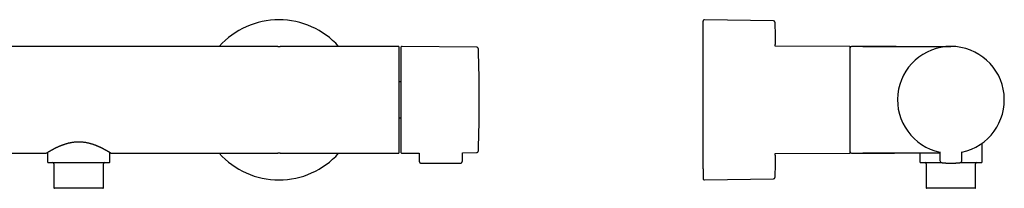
# Model space of a CAD drawing. Header units: millimetres. Extents: x 8 to 969, y 12 to 2155.
# Tile 24 of 33: x 469 to 838, y 1126 to 1189. Entities that reach past the tile are written whole.
import ezdxf

# ---------------------------------------------------------------- set-up
doc = ezdxf.new("R2010")
doc.units = ezdxf.units.MM

msp = doc.modelspace()

# ---------------------------------------------------------------- linework, layer by layer
at = {"color": 7, "linetype": 'Continuous', "lineweight": 30}
for p, q in [((751.21, 1188.78), (725.35, 1189.21)), ((565.51, 1179.22), (416.5, 1179.22)), ((565.58, 1179.22), (565.51, 1179.22)), ((565.59, 1179.22), (566, 1179.22)), ((566, 1179.22), (566.41, 1179.22)), ((566.5, 1179.22), (566.42, 1179.22)), ((610.7, 1179.22), (566.5, 1179.22)), ((639.93, 1178.97), (612.1, 1179.21)), ((779.64, 1179.22), (751.83, 1179.34)), ((784.64, 1179.22), (780.44, 1179.22)), ((784.64, 1179.22), (817.64, 1179.22)), ((611.6, 1166), (611, 1166)), ((611, 1152.43), (611.6, 1152.43)), ((479.35, 1139.57), (479.35, 1136.02)), ((502.65, 1136.02), (502.65, 1139.57)), ((634.7, 1136.31), (634.72, 1139.42)), ((634.72, 1139.42), (639.93, 1139.46)), ((805.99, 1142.96), (805.99, 1142.96)), ((813.51, 1139.82), (813.54, 1136.5)), ((821.74, 1136.5), (821.77, 1139.82)), ((829.29, 1136.02), (829.29, 1142.96)), ((416.49, 1139.22), (478.7, 1139.22)), ((478.7, 1139.22), (478.72, 1139.23)), ((503.14, 1139.27), (503.14, 1139.26)), ((503.3, 1139.22), (565.5, 1139.22)), ((565.5, 1139.22), (565.58, 1139.22)), ((566, 1139.22), (565.59, 1139.22)), ((566.41, 1139.22), (566, 1139.22)), ((566.42, 1139.22), (566.49, 1139.22)), ((566.49, 1139.22), (610.6, 1139.22)), ((610.6, 1139.22), (610.7, 1139.22)), ((612.1, 1139.22), (618.48, 1139.28)), ((618.48, 1139.28), (618.5, 1136.31)), ((751.83, 1139.09), (779.64, 1139.22)), ((780.44, 1139.22), (784.64, 1139.22)), ((813.52, 1139.22), (784.64, 1139.22)), ((796.32, 1139.22), (796.49, 1139.22)), ((805.99, 1139.22), (805.99, 1136.02)), ((481.75, 1135.22), (481.75, 1126.32)), ((500.25, 1126.32), (500.25, 1135.22)), ((619.3, 1135.52), (633.9, 1135.52)), ((808.39, 1135.22), (808.39, 1126.32)), ((826.89, 1126.32), (826.89, 1135.22)), ((725.35, 1129.23), (751.21, 1129.66)), ((491, 1126.12), (481.95, 1126.12)), ((500.05, 1126.12), (491, 1126.12)), ((826.69, 1126.12), (808.59, 1126.12))]:
    msp.add_line(p, q, dxfattribs=at)
at = {"color": 7, "linetype": 'Continuous', "lineweight": 30, "flags": 128}
for points in [[(751.83, 1179.34), (751.83, 1179.48), (751.83, 1179.88)], [(751.83, 1138.54), (751.83, 1138.94), (751.83, 1139.09)]]:
    msp.add_lwpolyline(points, dxfattribs=at)
at = {"color": 7, "linetype": 'Continuous', "lineweight": 30}
for centre, radius, start, end in [((566, 1159.22), 29.99, 41.8253, 138.1747), ((725.34, 1188.71), 0.5, 89.0452, 180), ((751.21, 1188.28), 0.5, 1.3318, 89.044), ((610.7, 1178.92), 0.3, 360, 90), ((612.1, 1178.71), 0.5, 89.5, 180), ((639.92, 1178.17), 0.8, 1.673, 89.5), ((-8.99, 1159.22), 649.99, 358.32705, 1.67295), ((779.64, 1178.92), 0.3, 0, 89.75), ((780.44, 1178.72), 0.5, 90, 180), ((817.64, 1159.22), 20, 281.9025, 258.0975), ((817.64, 1159.22), 20, 281.9053, 258.0947), ((612.1, 1139.72), 0.5, 180, 270.5), ((639.92, 1140.26), 0.8, 270.5, 358.327), ((779.64, 1139.52), 0.3, 270.25, 0), ((780.44, 1139.72), 0.5, 180, 270), ((479.65, 1136.02), 0.3, 180, 270), ((481.25, 1135.22), 0.5, 0, 90), ((500.75, 1135.22), 0.5, 90, 180), ((502.35, 1136.02), 0.3, 270, 292.4758), ((502.35, 1136.02), 0.309, 292.5997, 302.3877), ((502.35, 1136.02), 0.3, 302.5671, 0), ((566, 1159.22), 29.99, 221.8253, 270), ((566, 1159.22), 29.99, 270, 318.1747), ((806.29, 1136.02), 0.3, 180, 270), ((807.89, 1135.22), 0.5, 0, 90), ((814.34, 1136.51), 0.8, 180.5, 263.2497), ((820.94, 1136.51), 0.8, 276.7503, 359.5), ((827.39, 1135.22), 0.5, 90, 180), ((828.99, 1136.02), 0.3, 270, 0), ((725.34, 1129.73), 0.5, 180, 270.9548), ((751.21, 1130.16), 0.5, 270.956, 358.6682), ((481.95, 1126.32), 0.2, 180, 270), ((500.05, 1126.32), 0.2, 270, 0), ((808.59, 1126.32), 0.2, 180, 270), ((826.69, 1126.32), 0.2, 270, 0)]:
    msp.add_arc(centre, radius, start, end, dxfattribs=at)
for points, knots in [([(724.84, 1133.34), (724.84, 1133.47), (724.84, 1133.75), (724.84, 1134.19), (724.84, 1134.64), (724.84, 1135.09), (724.84, 1135.51), (724.84, 1135.91), (724.84, 1136.34), (724.84, 1136.76), (724.84, 1137.19), (724.84, 1137.62), (724.84, 1138.05), (724.84, 1138.49), (724.84, 1138.94), (724.84, 1139.4), (724.84, 1139.88), (724.84, 1140.41), (724.84, 1141.02), (724.84, 1141.7), (724.84, 1142.39), (724.84, 1143.09), (724.84, 1143.81), (724.84, 1144.54), (724.84, 1145.34), (724.84, 1146.19), (724.84, 1147.11), (724.84, 1148.04), (724.84, 1148.98), (724.84, 1149.94), (724.84, 1150.87), (724.84, 1151.75), (724.84, 1152.6), (724.84, 1153.45), (724.84, 1154.3), (724.84, 1155.16), (724.84, 1156.02), (724.84, 1156.88), (724.84, 1157.72), (724.84, 1158.56), (724.84, 1159.39), (724.84, 1160.12), (724.84, 1160.75), (724.84, 1161.27), (724.84, 1161.79), (724.84, 1162.31), (724.84, 1162.96), (724.84, 1163.73), (724.84, 1164.61), (724.84, 1165.49), (724.84, 1166.3), (724.84, 1167.04), (724.84, 1167.72), (724.84, 1168.38), (724.84, 1169.11), (724.84, 1169.92), (724.84, 1170.79), (724.84, 1171.66), (724.84, 1172.52), (724.84, 1173.33), (724.84, 1174.09), (724.84, 1174.82), (724.84, 1175.53), (724.84, 1176.18), (724.84, 1176.77), (724.84, 1177.3), (724.84, 1177.83), (724.84, 1178.34), (724.84, 1178.83), (724.84, 1179.3), (724.84, 1179.75), (724.84, 1180.2), (724.84, 1180.64), (724.84, 1181.06), (724.84, 1181.48), (724.84, 1181.94), (724.84, 1182.43), (724.84, 1182.94), (724.84, 1183.44), (724.84, 1183.91), (724.84, 1184.37), (724.84, 1184.8), (724.84, 1185.24), (724.84, 1185.68), (724.84, 1186.11), (724.84, 1186.51), (724.84, 1186.88), (724.84, 1187.22), (724.84, 1187.51), (724.84, 1187.75), (724.84, 1187.96), (724.84, 1188.14), (724.84, 1188.3), (724.84, 1188.43), (724.84, 1188.54), (724.84, 1188.62), (724.84, 1188.67), (724.84, 1188.7), (724.84, 1188.71), (724.84, 1188.71)], [0, 0, 0, 0, 0.010878, 0.021737, 0.032586, 0.043433, 0.051961, 0.060497, 0.069048, 0.078099, 0.086179, 0.094251, 0.102317, 0.110382, 0.118449, 0.126523, 0.134606, 0.142703, 0.153652, 0.164578, 0.175492, 0.186401, 0.197316, 0.208245, 0.219197, 0.232242, 0.245256, 0.258255, 0.271255, 0.284272, 0.29732, 0.308503, 0.319663, 0.330808, 0.341949, 0.353095, 0.364257, 0.375444, 0.386174, 0.396883, 0.407578, 0.41827, 0.424992, 0.431717, 0.438449, 0.445189, 0.451939, 0.463472, 0.474983, 0.486481, 0.497978, 0.507018, 0.516068, 0.525135, 0.533697, 0.545888, 0.558065, 0.570241, 0.582428, 0.59464, 0.605517, 0.616376, 0.627224, 0.638071, 0.646599, 0.655137, 0.663688, 0.672739, 0.680819, 0.688891, 0.696957, 0.705022, 0.713089, 0.721163, 0.729246, 0.737343, 0.748292, 0.759218, 0.770132, 0.781041, 0.791956, 0.802885, 0.813837, 0.826882, 0.839896, 0.852895, 0.865895, 0.878912, 0.89196, 0.903143, 0.914302, 0.925448, 0.936589, 0.947735, 0.958897, 0.970084, 0.980814, 0.991523, 1, 1, 1, 1]), ([(611, 1139.52), (611, 1139.52), (611, 1139.53), (611, 1139.55), (611, 1139.57), (611, 1139.6), (611, 1139.64), (611, 1139.69), (611, 1139.74), (611, 1139.82), (611, 1139.94), (611, 1140.06), (611, 1140.15), (611, 1140.2), (611, 1140.25), (611, 1140.31), (611, 1140.36), (611, 1140.45), (611, 1140.58), (611, 1140.76), (611, 1140.96), (611, 1141.16), (611, 1141.38), (611, 1141.62), (611, 1141.86), (611, 1142.1), (611, 1142.33), (611, 1142.57), (611, 1142.83), (611, 1143.1), (611, 1143.38), (611, 1143.69), (611, 1144.03), (611, 1144.4), (611, 1144.79), (611, 1145.2), (611, 1145.62), (611, 1146.06), (611, 1146.52), (611, 1147), (611, 1147.49), (611, 1148), (611, 1148.53), (611, 1149.08), (611, 1149.63), (611, 1150.24), (611, 1150.9), (611, 1151.61), (611, 1152.34), (611, 1153.08), (611, 1153.84), (611, 1154.61), (611, 1155.39), (611, 1156.19), (611, 1156.99), (611, 1157.79), (611, 1158.6), (611, 1159.42), (611, 1160.23), (611, 1161.04), (611, 1161.84), (611, 1162.64), (611, 1163.43), (611, 1164.17), (611, 1164.87), (611, 1165.52), (611, 1166.15), (611, 1166.78), (611, 1167.39), (611, 1167.99), (611, 1168.58), (611, 1169.15), (611, 1169.7), (611, 1170.24), (611, 1170.76), (611, 1171.26), (611, 1171.75), (611, 1172.22), (611, 1172.67), (611, 1173.1), (611, 1173.52), (611, 1173.91), (611, 1174.29), (611, 1174.65), (611, 1175), (611, 1175.32), (611, 1175.62), (611, 1175.91), (611, 1176.18), (611, 1176.43), (611, 1176.67), (611, 1176.9), (611, 1177.16), (611, 1177.44), (611, 1177.66), (611, 1177.8), (611, 1177.87), (611, 1177.94), (611, 1178.01), (611, 1178.07), (611, 1178.15), (611, 1178.24), (611, 1178.35), (611, 1178.44), (611, 1178.53), (611, 1178.61), (611, 1178.68), (611, 1178.73), (611, 1178.8), (611, 1178.86), (611, 1178.91), (611, 1178.91), (611, 1178.92)], [0, 0, 0, 0, 0.005972, 0.011938, 0.017902, 0.023865, 0.02983, 0.035798, 0.041771, 0.048409, 0.060273, 0.07213, 0.075236, 0.078344, 0.081452, 0.084563, 0.087675, 0.090789, 0.099471, 0.10814, 0.116803, 0.125466, 0.134135, 0.142818, 0.152062, 0.159467, 0.166874, 0.174288, 0.182086, 0.189891, 0.197697, 0.205511, 0.214829, 0.224144, 0.233464, 0.243003, 0.252748, 0.262494, 0.272248, 0.282398, 0.292542, 0.302692, 0.313028, 0.323533, 0.334039, 0.344555, 0.357174, 0.369786, 0.382412, 0.395314, 0.408208, 0.421117, 0.434214, 0.447304, 0.460409, 0.473606, 0.486796, 0.5, 0.513198, 0.526387, 0.539592, 0.552689, 0.565779, 0.578883, 0.589943, 0.600995, 0.612053, 0.622999, 0.633811, 0.644623, 0.655447, 0.665956, 0.67646, 0.68697, 0.697306, 0.707452, 0.717597, 0.727753, 0.737502, 0.747246, 0.756995, 0.766534, 0.77585, 0.785166, 0.794491, 0.803185, 0.811877, 0.820572, 0.829081, 0.837328, 0.845576, 0.853831, 0.861523, 0.874873, 0.888213, 0.891708, 0.895204, 0.898703, 0.902203, 0.905706, 0.909212, 0.91596, 0.922702, 0.92944, 0.936176, 0.942915, 0.94966, 0.956412, 0.962495, 0.974993, 0.987488, 1, 1, 1, 1]), ([(611.6, 1178.71), (611.6, 1178.71), (611.6, 1178.71), (611.6, 1178.68), (611.6, 1178.64), (611.6, 1178.58), (611.6, 1178.51), (611.6, 1178.41), (611.6, 1178.3), (611.6, 1178.18), (611.6, 1178.04), (611.6, 1177.89), (611.6, 1177.73), (611.6, 1177.54), (611.6, 1177.33), (611.6, 1177.09), (611.6, 1176.82), (611.6, 1176.53), (611.6, 1176.22), (611.6, 1175.89), (611.6, 1175.51), (611.6, 1175.08), (611.6, 1174.6), (611.6, 1174.1), (611.6, 1173.56), (611.6, 1173.04), (611.6, 1172.52), (611.6, 1172.02), (611.6, 1171.51), (611.6, 1170.98), (611.6, 1170.44), (611.6, 1169.92), (611.6, 1169.41), (611.6, 1168.93), (611.6, 1168.43), (611.6, 1167.94), (611.6, 1167.43), (611.6, 1166.91), (611.6, 1166.38), (611.6, 1165.83), (611.6, 1165.26), (611.6, 1164.68), (611.6, 1164.09), (611.6, 1163.51), (611.6, 1162.92), (611.6, 1162.28), (611.6, 1161.57), (611.6, 1160.79), (611.6, 1160), (611.6, 1159.48), (611.6, 1159.22)], [0, 0, 0, 0, 0.018664, 0.037295, 0.05591, 0.074525, 0.093156, 0.111819, 0.131338, 0.149451, 0.167542, 0.185626, 0.203718, 0.221832, 0.239982, 0.261458, 0.282887, 0.304294, 0.325702, 0.347137, 0.368623, 0.394937, 0.421188, 0.447418, 0.473674, 0.5, 0.521935, 0.54382, 0.565681, 0.587544, 0.609435, 0.63138, 0.649791, 0.668166, 0.686519, 0.704866, 0.723221, 0.741602, 0.760022, 0.779811, 0.799562, 0.819292, 0.839022, 0.858771, 0.878557, 0.897515, 0.923138, 0.948731, 0.974338, 1, 1, 1, 1]), ([(779.94, 1168.66), (779.94, 1168.77), (779.94, 1168.98), (779.94, 1169.3), (779.94, 1169.61), (779.94, 1169.92), (779.94, 1170.23), (779.94, 1170.53), (779.94, 1170.84), (779.94, 1171.25), (779.94, 1171.73), (779.94, 1172.15), (779.94, 1172.43), (779.94, 1172.57), (779.94, 1172.71), (779.94, 1172.85), (779.94, 1172.99), (779.94, 1173.21), (779.94, 1173.5), (779.94, 1173.86), (779.94, 1174.22), (779.94, 1174.56), (779.94, 1174.89), (779.94, 1175.21), (779.94, 1175.51), (779.94, 1175.79), (779.94, 1176.03), (779.94, 1176.27), (779.94, 1176.5), (779.94, 1176.73), (779.94, 1176.94), (779.94, 1177.16), (779.94, 1177.38), (779.94, 1177.6), (779.94, 1177.8), (779.94, 1177.99), (779.94, 1178.16), (779.94, 1178.32), (779.94, 1178.46), (779.94, 1178.58), (779.94, 1178.69), (779.94, 1178.78), (779.94, 1178.84), (779.94, 1178.89), (779.94, 1178.92), (779.94, 1178.92), (779.94, 1178.92)], [0, 0, 0, 0, 0.0174195, 0.0348246, 0.0522213, 0.0696157, 0.0870138, 0.1044216, 0.1218453, 0.1412349, 0.1758891, 0.2105249, 0.2195995, 0.2286771, 0.2377583, 0.2468442, 0.2559355, 0.2650331, 0.2904328, 0.3157955, 0.34114, 0.366485, 0.3918494, 0.4172518, 0.4443217, 0.4660137, 0.4877114, 0.5094264, 0.5322878, 0.5551678, 0.5780537, 0.6009593, 0.6282993, 0.6556296, 0.6829736, 0.7109727, 0.7395862, 0.768201, 0.7968439, 0.8266663, 0.856474, 0.8862974, 0.9166797, 0.9475685, 0.9784568, 1, 1, 1, 1]), ([(797.17, 1179.22), (796.7, 1179.22), (795.78, 1179.22), (794.41, 1179.22), (793.06, 1179.21), (791.74, 1179.21), (790.57, 1179.21), (789.55, 1179.21), (788.67, 1179.21), (787.82, 1179.2), (786.99, 1179.2), (786.18, 1179.2), (785.4, 1179.2), (784.89, 1179.19), (784.64, 1179.19)], [0, 0, 0, 0, 0.110936, 0.220435, 0.328123, 0.433625, 0.536569, 0.608329, 0.678458, 0.746825, 0.813294, 0.877734, 0.940013, 1, 1, 1, 1]), ([(779.94, 1139.52), (779.94, 1139.52), (779.94, 1139.51), (779.94, 1139.54), (779.94, 1139.59), (779.94, 1139.68), (779.94, 1139.79), (779.94, 1139.95), (779.94, 1140.13), (779.94, 1140.35), (779.94, 1140.6), (779.94, 1140.88), (779.94, 1141.2), (779.94, 1141.54), (779.94, 1141.92), (779.94, 1142.33), (779.94, 1142.77), (779.94, 1143.23), (779.94, 1143.72), (779.94, 1144.24), (779.94, 1144.75), (779.94, 1145.26), (779.94, 1145.75), (779.94, 1146.26), (779.94, 1146.78), (779.94, 1147.31), (779.94, 1147.85), (779.94, 1148.4), (779.94, 1148.95), (779.94, 1149.52), (779.94, 1150.09), (779.94, 1150.66), (779.94, 1151.23), (779.94, 1151.81), (779.94, 1152.39), (779.94, 1152.97), (779.94, 1153.54), (779.94, 1154.12), (779.94, 1154.69), (779.94, 1155.26), (779.94, 1155.83), (779.94, 1156.39), (779.94, 1156.93), (779.94, 1157.47), (779.94, 1158), (779.94, 1158.52), (779.94, 1159.04), (779.94, 1159.55), (779.94, 1160.05), (779.94, 1160.65), (779.94, 1161.35), (779.94, 1161.97), (779.94, 1162.38), (779.94, 1162.59), (779.94, 1162.81), (779.94, 1163.02), (779.94, 1163.23), (779.94, 1163.51), (779.94, 1163.85), (779.94, 1164.25), (779.94, 1164.65), (779.94, 1165.05), (779.94, 1165.44), (779.94, 1165.84), (779.94, 1166.22), (779.94, 1166.7), (779.94, 1167.29), (779.94, 1167.98), (779.94, 1168.44), (779.94, 1168.66)], [0, 0, 0, 0, 0.00485, 0.024046, 0.043233, 0.062441, 0.082076, 0.101701, 0.121347, 0.141286, 0.161214, 0.181165, 0.201259, 0.221342, 0.241448, 0.261543, 0.281626, 0.301732, 0.321671, 0.341599, 0.361549, 0.378381, 0.395202, 0.412032, 0.428688, 0.445136, 0.461583, 0.478049, 0.494029, 0.509999, 0.525978, 0.541689, 0.557104, 0.57252, 0.587952, 0.602753, 0.617548, 0.63235, 0.646829, 0.660962, 0.675097, 0.689245, 0.702424, 0.7156, 0.728782, 0.741677, 0.754169, 0.766662, 0.779165, 0.790805, 0.811002, 0.831183, 0.836471, 0.84176, 0.847053, 0.852348, 0.857648, 0.862952, 0.873146, 0.88333, 0.893507, 0.903684, 0.913863, 0.92405, 0.93425, 0.94343, 0.962283, 0.98113, 1, 1, 1, 1]), ([(611.6, 1159.22), (611.6, 1159.03), (611.6, 1158.65), (611.6, 1158.07), (611.6, 1157.51), (611.6, 1156.94), (611.6, 1156.37), (611.6, 1155.8), (611.6, 1155.24), (611.6, 1154.68), (611.6, 1154.14), (611.6, 1153.61), (611.6, 1153.08), (611.6, 1152.56), (611.6, 1152.01), (611.6, 1151.43), (611.6, 1150.83), (611.6, 1150.25), (611.6, 1149.67), (611.6, 1149.1), (611.6, 1148.5), (611.6, 1147.88), (611.6, 1147.24), (611.6, 1146.61), (611.6, 1146.01), (611.6, 1145.46), (611.6, 1144.96), (611.6, 1144.51), (611.6, 1144.08), (611.6, 1143.67), (611.6, 1143.27), (611.6, 1142.92), (611.6, 1142.59), (611.6, 1142.31), (611.6, 1142.03), (611.6, 1141.78), (611.6, 1141.53), (611.6, 1141.3), (611.6, 1141.08), (611.6, 1140.87), (611.6, 1140.68), (611.6, 1140.5), (611.6, 1140.34), (611.6, 1140.2), (611.6, 1140.07), (611.6, 1139.96), (611.6, 1139.86), (611.6, 1139.78), (611.6, 1139.73), (611.6, 1139.72), (611.6, 1139.72)], [0, 0, 0, 0, 0.0186661, 0.037299, 0.0559148, 0.0745295, 0.093159, 0.1118195, 0.1313377, 0.1494509, 0.1675422, 0.1856263, 0.2037178, 0.2218316, 0.2399822, 0.2614582, 0.2828873, 0.3042938, 0.3257023, 0.3471372, 0.3686227, 0.3949374, 0.4211876, 0.447418, 0.4736738, 0.4999997, 0.5219348, 0.5438199, 0.5656809, 0.5875439, 0.6094348, 0.6313796, 0.6497913, 0.6681659, 0.6865189, 0.7048656, 0.7232214, 0.7416017, 0.7600217, 0.779811, 0.7995616, 0.8192923, 0.8390225, 0.8587711, 0.8785572, 0.8975133, 0.9231338, 0.9487272, 0.9743354, 1, 1, 1, 1]), ([(478.9, 1139.29), (478.92, 1139.3), (478.95, 1139.32), (479.03, 1139.37), (479.12, 1139.42), (479.22, 1139.48), (479.32, 1139.55), (479.43, 1139.61), (479.53, 1139.68), (479.64, 1139.74), (479.74, 1139.8), (479.84, 1139.86), (479.94, 1139.92), (480.03, 1139.97), (480.12, 1140.02), (480.2, 1140.07), (480.26, 1140.11), (480.33, 1140.15), (480.41, 1140.19), (480.5, 1140.24), (480.59, 1140.29), (480.68, 1140.35), (480.8, 1140.41), (480.93, 1140.48), (481.09, 1140.57), (481.29, 1140.68), (481.51, 1140.8), (481.74, 1140.92), (481.97, 1141.04), (482.2, 1141.15), (482.43, 1141.27), (482.7, 1141.4), (483.04, 1141.56), (483.36, 1141.71), (483.59, 1141.81), (483.73, 1141.87), (483.88, 1141.93), (484.02, 1141.99), (484.15, 1142.05), (484.26, 1142.09), (484.35, 1142.13), (484.42, 1142.16), (484.47, 1142.18), (484.53, 1142.2), (484.61, 1142.23), (484.7, 1142.27), (484.81, 1142.31), (484.93, 1142.36), (485.08, 1142.41), (485.24, 1142.47), (485.43, 1142.53), (485.64, 1142.61), (485.88, 1142.69), (486.15, 1142.77), (486.44, 1142.85), (486.74, 1142.94), (487.06, 1143.03), (487.4, 1143.11), (487.76, 1143.19), (488.15, 1143.26), (488.56, 1143.34), (489, 1143.4), (489.47, 1143.45), (489.96, 1143.49), (490.47, 1143.52), (490.82, 1143.53), (491, 1143.53)], [0, 0, 0, 0, 0.027904, 0.054324, 0.07926, 0.102712, 0.124679, 0.14516, 0.163109, 0.179739, 0.195049, 0.209039, 0.221711, 0.235148, 0.246695, 0.256353, 0.264123, 0.270005, 0.28011, 0.291286, 0.300142, 0.310438, 0.322223, 0.335495, 0.350254, 0.371183, 0.392469, 0.413086, 0.433033, 0.45231, 0.470919, 0.48886, 0.518561, 0.549456, 0.559414, 0.569491, 0.579685, 0.589903, 0.599, 0.606636, 0.612814, 0.617533, 0.620859, 0.624209, 0.629505, 0.635832, 0.643202, 0.6509, 0.660064, 0.670694, 0.682787, 0.696342, 0.711076, 0.727216, 0.74476, 0.763705, 0.782143, 0.801735, 0.822481, 0.844378, 0.867427, 0.891627, 0.916981, 0.943495, 0.971171, 1, 1, 1, 1]), ([(491, 1143.53), (491.18, 1143.53), (491.54, 1143.52), (492.07, 1143.49), (492.57, 1143.45), (493.05, 1143.39), (493.53, 1143.32), (494.02, 1143.23), (494.5, 1143.13), (494.94, 1143.02), (495.36, 1142.91), (495.74, 1142.8), (496.09, 1142.7), (496.41, 1142.59), (496.72, 1142.48), (497, 1142.38), (497.25, 1142.29), (497.47, 1142.2), (497.65, 1142.13), (497.79, 1142.07), (497.91, 1142.02), (498.02, 1141.98), (498.13, 1141.93), (498.25, 1141.88), (498.41, 1141.81), (498.6, 1141.73), (498.82, 1141.62), (499.05, 1141.52), (499.29, 1141.41), (499.52, 1141.3), (499.76, 1141.18), (500, 1141.05), (500.24, 1140.93), (500.47, 1140.81), (500.68, 1140.7), (500.86, 1140.6), (501.01, 1140.52), (501.15, 1140.44), (501.26, 1140.38), (501.36, 1140.32), (501.43, 1140.28), (501.5, 1140.24), (501.58, 1140.2), (501.66, 1140.15), (501.75, 1140.1), (501.85, 1140.04), (501.96, 1139.98), (502.07, 1139.91), (502.19, 1139.84), (502.31, 1139.77), (502.44, 1139.7), (502.55, 1139.62), (502.66, 1139.56), (502.77, 1139.49), (502.85, 1139.44), (502.91, 1139.4), (502.96, 1139.37), (503.01, 1139.35), (503.05, 1139.32), (503.09, 1139.3), (503.12, 1139.28), (503.15, 1139.26), (503.2, 1139.25), (503.23, 1139.23), (503.27, 1139.23), (503.27, 1139.23)], [0, 0, 0, 0, 0.028762, 0.056501, 0.083214, 0.108902, 0.133572, 0.161831, 0.188628, 0.21396, 0.237821, 0.26021, 0.281124, 0.300561, 0.32023, 0.338101, 0.354172, 0.368442, 0.380908, 0.389498, 0.396968, 0.404324, 0.412205, 0.420611, 0.429542, 0.444638, 0.461032, 0.478725, 0.495622, 0.513556, 0.532527, 0.552537, 0.573585, 0.594353, 0.612846, 0.629623, 0.644681, 0.65802, 0.669641, 0.679541, 0.68772, 0.694607, 0.702475, 0.711654, 0.72218, 0.734143, 0.747547, 0.762394, 0.778683, 0.796415, 0.815322, 0.834701, 0.854522, 0.874785, 0.895496, 0.907785, 0.920228, 0.932825, 0.945579, 0.95849, 0.971086, 0.981892, 0.990861, 0.998124, 1, 1, 1, 1]), ([(610.7, 1139.22), (610.71, 1139.22), (610.72, 1139.22), (610.75, 1139.22), (610.77, 1139.22), (610.79, 1139.23), (610.82, 1139.24), (610.85, 1139.26), (610.89, 1139.28), (610.91, 1139.31), (610.93, 1139.32), (610.95, 1139.35), (610.97, 1139.39), (611, 1139.46), (611, 1139.5), (611, 1139.52)], [0, 0, 0, 0, 0.058926, 0.116174, 0.171381, 0.224553, 0.275697, 0.394671, 0.501219, 0.551424, 0.59989, 0.646531, 0.776079, 0.89269, 1, 1, 1, 1]), ([(478.7, 1139.22), (478.72, 1139.22), (478.76, 1139.22), (478.81, 1139.24), (478.84, 1139.25), (478.86, 1139.26), (478.86, 1139.26)], [0, 0, 0, 0, 0.3571877, 0.686093, 0.99451, 1, 1, 1, 1]), ([(478.72, 1139.23), (478.72, 1139.23), (478.7, 1139.22), (478.7, 1139.22), (478.7, 1139.22)], [0, 0, 0, 0, 0.030192, 1, 1, 1, 1]), ([(478.72, 1139.23), (478.74, 1139.23), (478.78, 1139.23), (478.83, 1139.25), (478.85, 1139.26)], [0, 0, 0, 0, 0.449969, 1, 1, 1, 1]), ([(478.84, 1139.25), (478.84, 1139.25), (478.84, 1139.25), (478.85, 1139.25), (478.86, 1139.26)], [0, 0, 0, 0, 0.011832, 1, 1, 1, 1]), ([(479.65, 1135.72), (479.65, 1135.72), (479.66, 1135.72), (479.68, 1135.72), (479.73, 1135.72), (479.79, 1135.72), (479.88, 1135.72), (480, 1135.72), (480.16, 1135.72), (480.35, 1135.72), (480.57, 1135.72), (480.81, 1135.72), (481.09, 1135.72), (481.39, 1135.72), (481.7, 1135.72), (482.01, 1135.72), (482.3, 1135.72), (482.61, 1135.72), (482.94, 1135.72), (483.29, 1135.72), (483.66, 1135.72), (484.06, 1135.72), (484.47, 1135.72), (484.9, 1135.72), (485.3, 1135.72), (485.68, 1135.72), (486.03, 1135.72), (486.38, 1135.72), (486.75, 1135.72), (487.14, 1135.72), (487.55, 1135.72), (488, 1135.72), (488.45, 1135.72), (488.9, 1135.72), (489.4, 1135.72), (489.95, 1135.72), (490.54, 1135.72), (491.13, 1135.72), (491.72, 1135.72), (492.32, 1135.72), (492.9, 1135.72), (493.48, 1135.72), (494.02, 1135.72), (494.5, 1135.72), (494.94, 1135.72), (495.37, 1135.72), (495.8, 1135.72), (496.24, 1135.72), (496.7, 1135.72), (497.18, 1135.72), (497.64, 1135.72), (498.09, 1135.72), (498.53, 1135.72), (498.95, 1135.72), (499.35, 1135.72), (499.73, 1135.72), (500.09, 1135.72), (500.43, 1135.72), (500.75, 1135.72), (501.04, 1135.72), (501.3, 1135.72), (501.54, 1135.72), (501.74, 1135.72), (501.91, 1135.72), (502.04, 1135.72), (502.14, 1135.72), (502.22, 1135.72), (502.28, 1135.72), (502.33, 1135.72), (502.35, 1135.72), (502.35, 1135.72), (502.35, 1135.72)], [0, 0, 0, 0, 0.012696, 0.025362, 0.03802, 0.050689, 0.063389, 0.079821, 0.096213, 0.112609, 0.129052, 0.145724, 0.162354, 0.178987, 0.19567, 0.208916, 0.22213, 0.235335, 0.248554, 0.26181, 0.276224, 0.290605, 0.304982, 0.319385, 0.333632, 0.344675, 0.355704, 0.366733, 0.377775, 0.388843, 0.401869, 0.414864, 0.427851, 0.44085, 0.453885, 0.470517, 0.487107, 0.5037, 0.520343, 0.536974, 0.553564, 0.570157, 0.5868, 0.599825, 0.612821, 0.625807, 0.638807, 0.651842, 0.667543, 0.68321, 0.698881, 0.714593, 0.730678, 0.746725, 0.762775, 0.778871, 0.795422, 0.811932, 0.828446, 0.845008, 0.86168, 0.87831, 0.894944, 0.911626, 0.924777, 0.937897, 0.951007, 0.964131, 0.977291, 0.993155, 1, 1, 1, 1]), ([(503.27, 1139.23), (503.28, 1139.23), (503.3, 1139.22), (503.3, 1139.22), (503.3, 1139.22)], [0, 0, 0, 0, 0.205894, 1, 1, 1, 1]), ([(618.5, 1136.32), (618.51, 1136.28), (618.51, 1136.23), (618.52, 1136.15), (618.54, 1136.08), (618.56, 1136.01), (618.6, 1135.94), (618.65, 1135.86), (618.7, 1135.78), (618.77, 1135.71), (618.86, 1135.65), (618.96, 1135.59), (619.06, 1135.55), (619.18, 1135.52), (619.26, 1135.52), (619.3, 1135.52)], [0, 0, 0, 0, 0.076216, 0.141017, 0.192753, 0.23259, 0.311565, 0.393567, 0.455744, 0.535292, 0.631747, 0.714291, 0.804303, 0.900193, 1, 1, 1, 1]), ([(633.9, 1135.52), (633.93, 1135.52), (634.01, 1135.52), (634.11, 1135.54), (634.21, 1135.58), (634.29, 1135.62), (634.37, 1135.67), (634.44, 1135.72), (634.49, 1135.78), (634.54, 1135.84), (634.58, 1135.91), (634.62, 1135.97), (634.65, 1136.05), (634.67, 1136.13), (634.69, 1136.22), (634.69, 1136.28), (634.7, 1136.32)], [0, 0, 0, 0, 0.090797, 0.176529, 0.255522, 0.32645, 0.406858, 0.471683, 0.53379, 0.595694, 0.657106, 0.720272, 0.777634, 0.84418, 0.918792, 1, 1, 1, 1]), ([(784.64, 1139.24), (784.91, 1139.24), (785.46, 1139.24), (786.31, 1139.23), (787.19, 1139.23), (788.09, 1139.23), (789.03, 1139.22), (790.06, 1139.22), (791.17, 1139.22), (792.38, 1139.22), (793.62, 1139.22), (794.88, 1139.22), (795.72, 1139.22), (796.15, 1139.22)], [0, 0, 0, 0, 0.0707256, 0.1443512, 0.2206976, 0.2995838, 0.3808274, 0.4642449, 0.5669552, 0.672209, 0.7796838, 0.8890557, 1, 1, 1, 1]), ([(784.64, 1139.24), (784.64, 1139.24), (784.64, 1139.22), (784.64, 1139.22), (784.64, 1139.22)], [0, 0, 0, 0, 0.120087, 1, 1, 1, 1]), ([(806.29, 1135.72), (806.29, 1135.72), (806.29, 1135.72), (806.32, 1135.72), (806.37, 1135.72), (806.44, 1135.72), (806.54, 1135.72), (806.67, 1135.72), (806.81, 1135.72), (806.98, 1135.72), (807.18, 1135.72), (807.4, 1135.72), (807.65, 1135.72), (807.93, 1135.72), (808.27, 1135.72), (808.66, 1135.72), (809.07, 1135.72), (809.52, 1135.72), (810, 1135.72), (810.49, 1135.72), (810.96, 1135.72), (811.43, 1135.72), (811.92, 1135.72), (812.42, 1135.72), (812.92, 1135.72), (813.44, 1135.72), (813.88, 1135.72), (814.16, 1135.72), (814.25, 1135.72)], [0, 0, 0, 0, 0.021958, 0.059141, 0.095441, 0.131734, 0.168096, 0.204429, 0.240716, 0.277034, 0.314216, 0.352129, 0.390032, 0.428012, 0.473633, 0.519194, 0.564846, 0.611175, 0.65744, 0.703801, 0.743521, 0.783177, 0.82287, 0.862331, 0.901401, 0.940459, 0.9796, 1, 1, 1, 1]), ([(814.25, 1135.72), (814.25, 1135.72), (814.26, 1135.72), (814.31, 1135.71), (814.39, 1135.7), (814.5, 1135.69), (814.64, 1135.67), (814.82, 1135.65), (815.01, 1135.64), (815.24, 1135.62), (815.49, 1135.6), (815.75, 1135.58), (816.04, 1135.56), (816.34, 1135.55), (816.66, 1135.53), (816.98, 1135.52), (817.31, 1135.52), (817.64, 1135.52), (817.98, 1135.52), (818.3, 1135.52), (818.63, 1135.53), (818.94, 1135.55), (819.24, 1135.56), (819.53, 1135.58), (819.8, 1135.6), (820.04, 1135.62), (820.27, 1135.64), (820.47, 1135.65), (820.64, 1135.67), (820.78, 1135.69), (820.89, 1135.7), (820.97, 1135.71), (821.02, 1135.72), (821.03, 1135.72), (821.03, 1135.72)], [0, 0, 0, 0, 0.030889, 0.061506, 0.092172, 0.123206, 0.154367, 0.185316, 0.216365, 0.247825, 0.279341, 0.31063, 0.341994, 0.373729, 0.405439, 0.436879, 0.468341, 0.500117, 0.531908, 0.563382, 0.594831, 0.626547, 0.65828, 0.689638, 0.72092, 0.752426, 0.783842, 0.814846, 0.845749, 0.87686, 0.907879, 0.938529, 0.969129, 1, 1, 1, 1]), ([(821.03, 1135.72), (821.21, 1135.72), (821.58, 1135.72), (822.12, 1135.72), (822.66, 1135.72), (823.18, 1135.72), (823.7, 1135.72), (824.16, 1135.72), (824.57, 1135.72), (824.94, 1135.72), (825.29, 1135.72), (825.63, 1135.72), (825.97, 1135.72), (826.3, 1135.72), (826.63, 1135.72), (826.93, 1135.72), (827.21, 1135.72), (827.46, 1135.72), (827.67, 1135.72), (827.85, 1135.72), (828.01, 1135.72), (828.17, 1135.72), (828.32, 1135.72), (828.46, 1135.72), (828.59, 1135.72), (828.7, 1135.72), (828.8, 1135.72), (828.88, 1135.72), (828.95, 1135.72), (828.99, 1135.72), (828.99, 1135.72), (828.99, 1135.72)], [0, 0, 0, 0, 0.039708, 0.080467, 0.121795, 0.163018, 0.20425, 0.245604, 0.278439, 0.311195, 0.343928, 0.376695, 0.409554, 0.445285, 0.480933, 0.516571, 0.552274, 0.587591, 0.614964, 0.642304, 0.669642, 0.697013, 0.72445, 0.756738, 0.788951, 0.821143, 0.853368, 0.885679, 0.926907, 0.96803, 1, 1, 1, 1]), ([(724.84, 1133.34), (724.84, 1133.2), (724.84, 1132.94), (724.84, 1132.56), (724.84, 1132.21), (724.84, 1131.91), (724.84, 1131.64), (724.84, 1131.41), (724.84, 1131.19), (724.84, 1130.96), (724.84, 1130.71), (724.84, 1130.47), (724.84, 1130.26), (724.84, 1130.08), (724.84, 1129.95), (724.84, 1129.85), (724.84, 1129.78), (724.84, 1129.74), (724.84, 1129.72), (724.84, 1129.73), (724.84, 1129.73)], [0, 0, 0, 0, 0.057481, 0.114857, 0.172174, 0.229481, 0.274532, 0.319628, 0.364793, 0.412628, 0.48092, 0.549115, 0.617293, 0.685534, 0.753917, 0.81178, 0.86952, 0.927185, 0.984822, 1, 1, 1, 1])]:
    msp.add_open_spline(points, degree=3, knots=knots, dxfattribs=at)
for points in [[(751.71, 1188.29), (751.74, 1186.89), (751.79, 1184.09), (751.82, 1181.29), (751.83, 1179.89)], [(751.83, 1138.54), (751.82, 1137.14), (751.79, 1134.34), (751.74, 1131.54), (751.71, 1130.14)]]:
    msp.add_open_spline(points, degree=3, dxfattribs=at)

doc.saveas('drawing.dxf')
